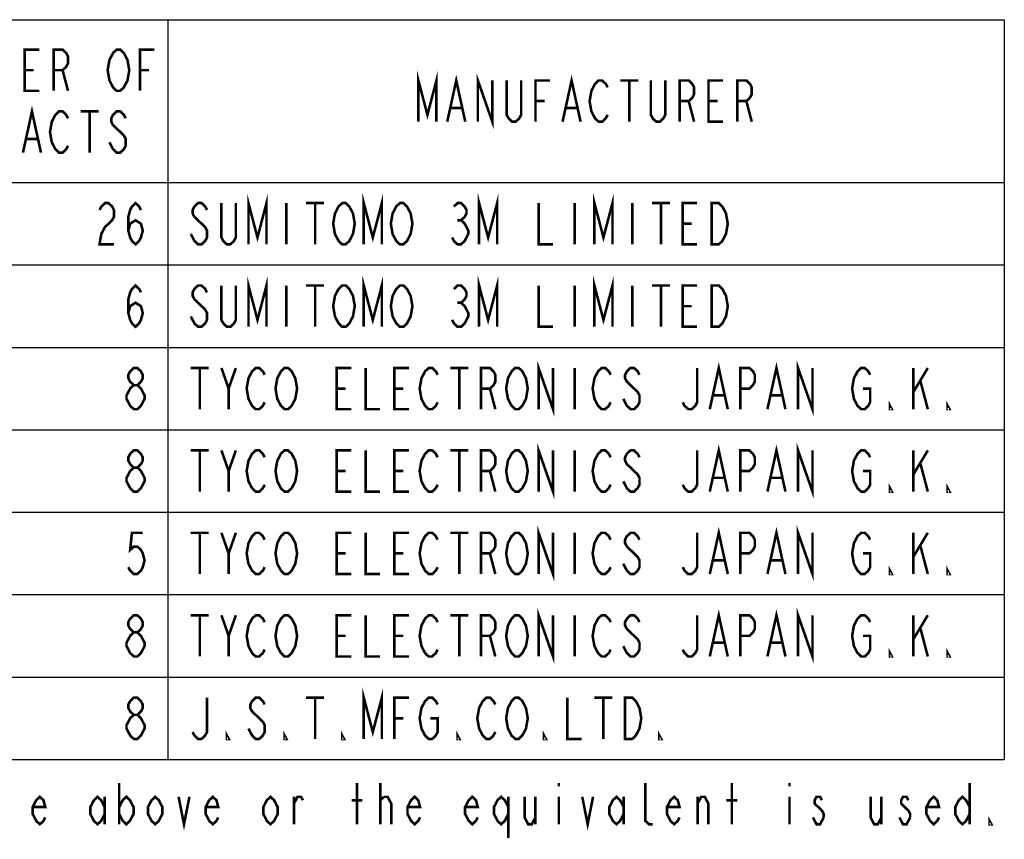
# Model space of a CAD drawing. Extents: x 60 to 814, y 62 to 560.
# Tile 3 of 21: x 378 to 531, y 75 to 202. Entities that reach past the tile are written whole.
import ezdxf

# ---------------------------------------------------------------- set-up
doc = ezdxf.new("R2010")
doc.units = 0
doc.header["$LTSCALE"] = 46.2
doc.layers.get('0').update_dxf_attribs({"linetype": 'CONTINUOUS'})
doc.layers.add('ALL_NOTE', color=7, linetype='CONTINUOUS')

msp = doc.modelspace()

# ---------------------------------------------------------------- linework, layer by layer
at = {"color": 2, "linetype": 'CONTINUOUS'}
for p, q in [((224.992, 201.793), (530.992, 201.793)), ((400.992, 201.793), (400.992, 86.913)), ((530.992, 201.793), (530.992, 86.913)), ((224.992, 176.513), (530.992, 176.513)), ((224.992, 163.713), (530.992, 163.713)), ((224.992, 150.913), (530.992, 150.913)), ((224.992, 138.113), (530.992, 138.113)), ((224.992, 125.313), (530.992, 125.313)), ((224.992, 112.513), (530.992, 112.513)), ((224.992, 99.713), (530.992, 99.713)), ((224.992, 86.913), (530.992, 86.913))]:
    msp.add_line(p, q, dxfattribs=at)
at = {"layer": 'ALL_NOTE', "color": 2, "linetype": 'CONTINUOUS', "const_width": 0.4}
for points in [[(381.024, 190.753), (378.784, 190.753), (378.784, 197.153), (381.024, 197.153)], [(383.264, 190.753), (383.264, 197.153), (384.664, 197.153), (385.224, 196.62), (385.504, 196.086), (385.504, 195.02), (385.224, 194.486), (384.664, 193.953), (383.264, 193.953)], [(394.464, 191.82), (394.184, 191.286), (393.624, 190.753), (393.064, 190.753), (392.504, 191.286), (392.224, 191.82), (391.944, 192.353), (391.664, 193.953), (391.944, 195.553), (392.224, 196.086), (392.504, 196.62), (393.064, 197.153), (393.624, 197.153), (394.184, 196.62), (394.464, 196.086), (394.744, 195.553), (395.024, 193.953), (394.744, 192.353), (394.464, 191.82)], [(396.704, 190.753), (396.704, 197.153), (398.944, 197.153)], [(378.784, 193.953), (380.184, 193.953)], [(384.664, 193.953), (385.504, 190.753)], [(396.704, 193.953), (398.104, 193.953)], [(439.952, 185.953), (439.952, 192.353), (441.352, 187.02), (442.752, 192.353), (442.752, 185.953)], [(444.432, 185.953), (445.832, 192.353), (447.232, 185.953)], [(449.192, 185.953), (449.192, 192.353), (451.432, 185.953), (451.432, 192.353)], [(462.352, 185.953), (463.752, 192.353), (465.152, 185.953)], [(455.912, 192.353), (455.912, 187.02), (455.632, 186.486), (455.072, 185.953), (454.512, 185.953), (453.952, 186.486), (453.672, 187.02), (453.672, 192.353)], [(458.152, 185.953), (458.152, 192.353), (460.392, 192.353)], [(469.352, 187.02), (469.072, 186.486), (468.512, 185.953), (467.952, 185.953), (467.392, 186.486), (467.112, 187.02), (466.832, 187.553), (466.552, 189.153), (466.832, 190.753), (467.112, 191.286), (467.392, 191.82), (467.952, 192.353), (468.512, 192.353), (469.072, 191.82), (469.352, 191.286)], [(471.312, 192.353), (474.112, 192.353)], [(472.712, 192.353), (472.712, 185.953)], [(478.312, 192.353), (478.312, 187.02), (478.032, 186.486), (477.472, 185.953), (476.912, 185.953), (476.352, 186.486), (476.072, 187.02), (476.072, 192.353)], [(480.552, 185.953), (480.552, 192.353), (481.952, 192.353), (482.512, 191.82), (482.792, 191.286), (482.792, 190.22), (482.512, 189.686), (481.952, 189.153), (480.552, 189.153)], [(487.272, 185.953), (485.032, 185.953), (485.032, 192.353), (487.272, 192.353)], [(489.512, 185.953), (489.512, 192.353), (490.912, 192.353), (491.472, 191.82), (491.752, 191.286), (491.752, 190.22), (491.472, 189.686), (490.912, 189.153), (489.512, 189.153)], [(378.504, 181.153), (379.904, 187.553), (381.304, 181.153)], [(444.992, 188.086), (446.672, 188.086)], [(458.152, 189.153), (459.552, 189.153)], [(462.912, 188.086), (464.592, 188.086)], [(481.952, 189.153), (482.792, 185.953)], [(485.032, 189.153), (486.432, 189.153)], [(490.912, 189.153), (491.752, 185.953)], [(385.504, 182.22), (385.224, 181.686), (384.664, 181.153), (384.104, 181.153), (383.544, 181.686), (383.264, 182.22), (382.984, 182.753), (382.704, 184.353), (382.984, 185.953), (383.264, 186.486), (383.544, 187.02), (384.104, 187.553), (384.664, 187.553), (385.224, 187.02), (385.504, 186.486)], [(387.464, 187.553), (390.264, 187.553)], [(388.864, 187.553), (388.864, 181.153)], [(394.464, 186.486), (394.184, 187.02), (393.624, 187.553), (393.064, 187.553), (392.504, 187.02), (392.224, 186.486), (392.224, 185.953), (392.504, 185.42), (393.064, 184.886), (393.624, 184.353), (394.184, 183.82), (394.464, 183.286), (394.464, 182.22), (394.184, 181.686), (393.624, 181.153), (393.064, 181.153), (392.504, 181.686), (392.224, 182.22), (391.944, 182.753)], [(379.064, 183.286), (380.744, 183.286)], [(413.544, 166.913), (413.544, 173.313), (414.944, 167.98), (416.344, 173.313), (416.344, 166.913)], [(431.464, 166.913), (431.464, 173.313), (432.864, 167.98), (434.264, 173.313), (434.264, 166.913)], [(449.384, 166.913), (449.384, 173.313), (450.784, 167.98), (452.184, 173.313), (452.184, 166.913)], [(467.304, 166.913), (467.304, 173.313), (468.704, 167.98), (470.104, 173.313), (470.104, 166.913)], [(390.4, 172.246), (390.68, 172.78), (391.24, 173.313), (391.8, 173.313), (392.36, 172.78), (392.64, 172.246), (392.64, 171.18), (392.36, 170.646), (391.8, 170.113), (391.24, 169.58), (390.68, 168.513), (390.4, 166.913), (392.64, 166.913)], [(394.88, 169.046), (395.16, 170.113), (396, 170.646), (396.84, 170.113), (397.12, 169.046), (396.84, 167.98), (396.56, 167.446), (396, 166.913), (395.44, 167.446), (395.16, 167.98), (394.88, 169.046), (394.88, 171.18), (395.16, 172.246), (395.44, 172.78), (396, 173.313), (396.56, 172.78), (396.84, 172.246)], [(407.104, 172.246), (406.824, 172.78), (406.264, 173.313), (405.704, 173.313), (405.144, 172.78), (404.864, 172.246), (404.864, 171.713), (405.144, 171.18), (405.704, 170.646), (406.264, 170.113), (406.824, 169.58), (407.104, 169.046), (407.104, 167.98), (406.824, 167.446), (406.264, 166.913), (405.704, 166.913), (405.144, 167.446), (404.864, 167.98), (404.584, 168.513)], [(411.584, 173.313), (411.584, 167.98), (411.304, 167.446), (410.744, 166.913), (410.184, 166.913), (409.624, 167.446), (409.344, 167.98), (409.344, 173.313)], [(419.424, 173.313), (419.424, 166.913)], [(422.504, 173.313), (425.304, 173.313)], [(423.904, 173.313), (423.904, 166.913)], [(429.504, 167.98), (429.224, 167.446), (428.664, 166.913), (428.104, 166.913), (427.544, 167.446), (427.264, 167.98), (426.984, 168.513), (426.704, 170.113), (426.984, 171.713), (427.264, 172.246), (427.544, 172.78), (428.104, 173.313), (428.664, 173.313), (429.224, 172.78), (429.504, 172.246), (429.784, 171.713), (430.064, 170.113), (429.784, 168.513), (429.504, 167.98)], [(438.464, 167.98), (438.184, 167.446), (437.624, 166.913), (437.064, 166.913), (436.504, 167.446), (436.224, 167.98), (435.944, 168.513), (435.664, 170.113), (435.944, 171.713), (436.224, 172.246), (436.504, 172.78), (437.064, 173.313), (437.624, 173.313), (438.184, 172.78), (438.464, 172.246), (438.744, 171.713), (439.024, 170.113), (438.744, 168.513), (438.464, 167.98)], [(445.464, 172.78), (446.024, 173.313), (446.584, 173.313), (447.144, 172.78), (447.424, 172.246), (447.424, 171.713), (447.144, 171.18), (446.584, 170.646), (447.144, 170.113), (447.424, 169.58), (447.704, 169.046), (447.704, 168.513), (447.424, 167.98), (447.144, 167.446), (446.584, 166.913), (446.024, 166.913), (445.464, 167.446), (445.184, 167.98)], [(458.624, 173.313), (458.624, 166.913), (460.864, 166.913)], [(464.224, 173.313), (464.224, 166.913)], [(473.184, 173.313), (473.184, 166.913)], [(476.264, 173.313), (479.064, 173.313)], [(477.664, 173.313), (477.664, 166.913)], [(483.264, 166.913), (481.024, 166.913), (481.024, 173.313), (483.264, 173.313)], [(485.504, 173.313), (486.624, 173.313), (487.184, 172.78), (487.464, 172.246), (487.744, 171.713), (488.024, 170.113), (487.744, 168.513), (487.464, 167.98), (487.184, 167.446), (486.624, 166.913), (485.504, 166.913), (485.504, 173.313)], [(446.024, 170.646), (446.584, 170.646)], [(481.024, 170.113), (482.424, 170.113)], [(394.88, 156.246), (395.16, 157.313), (396, 157.846), (396.84, 157.313), (397.12, 156.246), (396.84, 155.18), (396.56, 154.646), (396, 154.113), (395.44, 154.646), (395.16, 155.18), (394.88, 156.246), (394.88, 158.38), (395.16, 159.446), (395.44, 159.98), (396, 160.513), (396.56, 159.98), (396.84, 159.446)], [(407.104, 159.446), (406.824, 159.98), (406.264, 160.513), (405.704, 160.513), (405.144, 159.98), (404.864, 159.446), (404.864, 158.913), (405.144, 158.38), (405.704, 157.846), (406.264, 157.313), (406.824, 156.78), (407.104, 156.246), (407.104, 155.18), (406.824, 154.646), (406.264, 154.113), (405.704, 154.113), (405.144, 154.646), (404.864, 155.18), (404.584, 155.713)], [(411.584, 160.513), (411.584, 155.18), (411.304, 154.646), (410.744, 154.113), (410.184, 154.113), (409.624, 154.646), (409.344, 155.18), (409.344, 160.513)], [(413.544, 154.113), (413.544, 160.513), (414.944, 155.18), (416.344, 160.513), (416.344, 154.113)], [(419.424, 160.513), (419.424, 154.113)], [(422.504, 160.513), (425.304, 160.513)], [(423.904, 160.513), (423.904, 154.113)], [(429.504, 155.18), (429.224, 154.646), (428.664, 154.113), (428.104, 154.113), (427.544, 154.646), (427.264, 155.18), (426.984, 155.713), (426.704, 157.313), (426.984, 158.913), (427.264, 159.446), (427.544, 159.98), (428.104, 160.513), (428.664, 160.513), (429.224, 159.98), (429.504, 159.446), (429.784, 158.913), (430.064, 157.313), (429.784, 155.713), (429.504, 155.18)], [(431.464, 154.113), (431.464, 160.513), (432.864, 155.18), (434.264, 160.513), (434.264, 154.113)], [(438.464, 155.18), (438.184, 154.646), (437.624, 154.113), (437.064, 154.113), (436.504, 154.646), (436.224, 155.18), (435.944, 155.713), (435.664, 157.313), (435.944, 158.913), (436.224, 159.446), (436.504, 159.98), (437.064, 160.513), (437.624, 160.513), (438.184, 159.98), (438.464, 159.446), (438.744, 158.913), (439.024, 157.313), (438.744, 155.713), (438.464, 155.18)], [(445.464, 159.98), (446.024, 160.513), (446.584, 160.513), (447.144, 159.98), (447.424, 159.446), (447.424, 158.913), (447.144, 158.38), (446.584, 157.846), (447.144, 157.313), (447.424, 156.78), (447.704, 156.246), (447.704, 155.713), (447.424, 155.18), (447.144, 154.646), (446.584, 154.113), (446.024, 154.113), (445.464, 154.646), (445.184, 155.18)], [(449.384, 154.113), (449.384, 160.513), (450.784, 155.18), (452.184, 160.513), (452.184, 154.113)], [(458.624, 160.513), (458.624, 154.113), (460.864, 154.113)], [(464.224, 160.513), (464.224, 154.113)], [(467.304, 154.113), (467.304, 160.513), (468.704, 155.18), (470.104, 160.513), (470.104, 154.113)], [(473.184, 160.513), (473.184, 154.113)], [(476.264, 160.513), (479.064, 160.513)], [(477.664, 160.513), (477.664, 154.113)], [(483.264, 154.113), (481.024, 154.113), (481.024, 160.513), (483.264, 160.513)], [(485.504, 160.513), (486.624, 160.513), (487.184, 159.98), (487.464, 159.446), (487.744, 158.913), (488.024, 157.313), (487.744, 155.713), (487.464, 155.18), (487.184, 154.646), (486.624, 154.113), (485.504, 154.113), (485.504, 160.513)], [(446.024, 157.846), (446.584, 157.846)], [(481.024, 157.313), (482.424, 157.313)], [(458.624, 141.313), (458.624, 147.713), (460.864, 141.313), (460.864, 147.713)], [(485.224, 141.313), (486.624, 147.713), (488.024, 141.313)], [(494.184, 141.313), (495.584, 147.713), (496.984, 141.313)], [(498.944, 141.313), (498.944, 147.713), (501.184, 141.313), (501.184, 147.713)], [(395.72, 145.046), (395.16, 145.58), (394.88, 146.113), (394.88, 146.646), (395.16, 147.18), (395.72, 147.713), (396.28, 147.713), (396.84, 147.18), (397.12, 146.646), (397.12, 146.113), (396.84, 145.58), (396.28, 145.046)], [(404.584, 147.713), (407.384, 147.713)], [(405.984, 147.713), (405.984, 141.313)], [(409.344, 147.713), (410.464, 144.513), (410.464, 141.313)], [(410.464, 144.513), (411.584, 147.713)], [(416.064, 142.38), (415.784, 141.846), (415.224, 141.313), (414.664, 141.313), (414.104, 141.846), (413.824, 142.38), (413.544, 142.913), (413.264, 144.513), (413.544, 146.113), (413.824, 146.646), (414.104, 147.18), (414.664, 147.713), (415.224, 147.713), (415.784, 147.18), (416.064, 146.646)], [(420.544, 142.38), (420.264, 141.846), (419.704, 141.313), (419.144, 141.313), (418.584, 141.846), (418.304, 142.38), (418.024, 142.913), (417.744, 144.513), (418.024, 146.113), (418.304, 146.646), (418.584, 147.18), (419.144, 147.713), (419.704, 147.713), (420.264, 147.18), (420.544, 146.646), (420.824, 146.113), (421.104, 144.513), (420.824, 142.913), (420.544, 142.38)], [(429.504, 141.313), (427.264, 141.313), (427.264, 147.713), (429.504, 147.713)], [(431.744, 147.713), (431.744, 141.313), (433.984, 141.313)], [(438.464, 141.313), (436.224, 141.313), (436.224, 147.713), (438.464, 147.713)], [(442.944, 142.38), (442.664, 141.846), (442.104, 141.313), (441.544, 141.313), (440.984, 141.846), (440.704, 142.38), (440.424, 142.913), (440.144, 144.513), (440.424, 146.113), (440.704, 146.646), (440.984, 147.18), (441.544, 147.713), (442.104, 147.713), (442.664, 147.18), (442.944, 146.646)], [(444.904, 147.713), (447.704, 147.713)], [(446.304, 147.713), (446.304, 141.313)], [(449.664, 141.313), (449.664, 147.713), (451.064, 147.713), (451.624, 147.18), (451.904, 146.646), (451.904, 145.58), (451.624, 145.046), (451.064, 144.513), (449.664, 144.513)], [(456.384, 142.38), (456.104, 141.846), (455.544, 141.313), (454.984, 141.313), (454.424, 141.846), (454.144, 142.38), (453.864, 142.913), (453.584, 144.513), (453.864, 146.113), (454.144, 146.646), (454.424, 147.18), (454.984, 147.713), (455.544, 147.713), (456.104, 147.18), (456.384, 146.646), (456.664, 146.113), (456.944, 144.513), (456.664, 142.913), (456.384, 142.38)], [(464.224, 147.713), (464.224, 141.313)], [(469.824, 142.38), (469.544, 141.846), (468.984, 141.313), (468.424, 141.313), (467.864, 141.846), (467.584, 142.38), (467.304, 142.913), (467.024, 144.513), (467.304, 146.113), (467.584, 146.646), (467.864, 147.18), (468.424, 147.713), (468.984, 147.713), (469.544, 147.18), (469.824, 146.646)], [(474.304, 146.646), (474.024, 147.18), (473.464, 147.713), (472.904, 147.713), (472.344, 147.18), (472.064, 146.646), (472.064, 146.113), (472.344, 145.58), (472.904, 145.046), (473.464, 144.513), (474.024, 143.98), (474.304, 143.446), (474.304, 142.38), (474.024, 141.846), (473.464, 141.313), (472.904, 141.313), (472.344, 141.846), (472.064, 142.38), (471.784, 142.913)], [(483.264, 147.713), (483.264, 142.38), (482.984, 141.846), (482.424, 141.313), (481.864, 141.313), (481.304, 141.846), (481.024, 142.38)], [(489.984, 141.313), (489.984, 147.713), (491.384, 147.713), (491.944, 147.18), (492.224, 146.646), (492.224, 145.58), (491.944, 145.046), (491.384, 144.513), (489.984, 144.513)], [(509.024, 144.513), (510.144, 144.513), (510.144, 142.38), (509.864, 141.846), (509.304, 141.313), (508.744, 141.313), (508.184, 141.846), (507.904, 142.38), (507.624, 142.913), (507.344, 144.513), (507.624, 146.113), (507.904, 146.646), (508.184, 147.18), (508.744, 147.713), (509.304, 147.713), (509.864, 147.18), (510.144, 146.646)], [(516.864, 147.713), (516.864, 141.313)], [(516.864, 143.98), (519.104, 147.713)], [(517.984, 145.58), (519.104, 141.313)], [(395.72, 141.313), (395.16, 141.846), (394.88, 142.38), (394.6, 142.913), (394.6, 143.446), (394.88, 143.98), (395.16, 144.513), (395.72, 145.046), (396.28, 145.046), (396.84, 144.513), (397.12, 143.98), (397.4, 143.446), (397.4, 142.913), (397.12, 142.38), (396.84, 141.846), (396.28, 141.313), (395.72, 141.313)], [(427.264, 144.513), (428.664, 144.513)], [(436.224, 144.513), (437.624, 144.513)], [(451.064, 144.513), (451.904, 141.313)], [(485.784, 143.446), (487.464, 143.446)], [(494.744, 143.446), (496.424, 143.446)], [(513.504, 141.313), (513.224, 141.313), (513.224, 141.846), (513.504, 141.313)], [(522.464, 141.313), (522.184, 141.313), (522.184, 141.846), (522.464, 141.313)], [(395.72, 132.246), (395.16, 132.78), (394.88, 133.313), (394.88, 133.846), (395.16, 134.38), (395.72, 134.913), (396.28, 134.913), (396.84, 134.38), (397.12, 133.846), (397.12, 133.313), (396.84, 132.78), (396.28, 132.246)], [(404.584, 134.913), (407.384, 134.913)], [(405.984, 134.913), (405.984, 128.513)], [(409.344, 134.913), (410.464, 131.713), (410.464, 128.513)], [(410.464, 131.713), (411.584, 134.913)], [(416.064, 129.58), (415.784, 129.046), (415.224, 128.513), (414.664, 128.513), (414.104, 129.046), (413.824, 129.58), (413.544, 130.113), (413.264, 131.713), (413.544, 133.313), (413.824, 133.846), (414.104, 134.38), (414.664, 134.913), (415.224, 134.913), (415.784, 134.38), (416.064, 133.846)], [(420.544, 129.58), (420.264, 129.046), (419.704, 128.513), (419.144, 128.513), (418.584, 129.046), (418.304, 129.58), (418.024, 130.113), (417.744, 131.713), (418.024, 133.313), (418.304, 133.846), (418.584, 134.38), (419.144, 134.913), (419.704, 134.913), (420.264, 134.38), (420.544, 133.846), (420.824, 133.313), (421.104, 131.713), (420.824, 130.113), (420.544, 129.58)], [(429.504, 128.513), (427.264, 128.513), (427.264, 134.913), (429.504, 134.913)], [(431.744, 134.913), (431.744, 128.513), (433.984, 128.513)], [(438.464, 128.513), (436.224, 128.513), (436.224, 134.913), (438.464, 134.913)], [(442.944, 129.58), (442.664, 129.046), (442.104, 128.513), (441.544, 128.513), (440.984, 129.046), (440.704, 129.58), (440.424, 130.113), (440.144, 131.713), (440.424, 133.313), (440.704, 133.846), (440.984, 134.38), (441.544, 134.913), (442.104, 134.913), (442.664, 134.38), (442.944, 133.846)], [(444.904, 134.913), (447.704, 134.913)], [(446.304, 134.913), (446.304, 128.513)], [(449.664, 128.513), (449.664, 134.913), (451.064, 134.913), (451.624, 134.38), (451.904, 133.846), (451.904, 132.78), (451.624, 132.246), (451.064, 131.713), (449.664, 131.713)], [(456.384, 129.58), (456.104, 129.046), (455.544, 128.513), (454.984, 128.513), (454.424, 129.046), (454.144, 129.58), (453.864, 130.113), (453.584, 131.713), (453.864, 133.313), (454.144, 133.846), (454.424, 134.38), (454.984, 134.913), (455.544, 134.913), (456.104, 134.38), (456.384, 133.846), (456.664, 133.313), (456.944, 131.713), (456.664, 130.113), (456.384, 129.58)], [(458.624, 128.513), (458.624, 134.913), (460.864, 128.513), (460.864, 134.913)], [(464.224, 134.913), (464.224, 128.513)], [(469.824, 129.58), (469.544, 129.046), (468.984, 128.513), (468.424, 128.513), (467.864, 129.046), (467.584, 129.58), (467.304, 130.113), (467.024, 131.713), (467.304, 133.313), (467.584, 133.846), (467.864, 134.38), (468.424, 134.913), (468.984, 134.913), (469.544, 134.38), (469.824, 133.846)], [(474.304, 133.846), (474.024, 134.38), (473.464, 134.913), (472.904, 134.913), (472.344, 134.38), (472.064, 133.846), (472.064, 133.313), (472.344, 132.78), (472.904, 132.246), (473.464, 131.713), (474.024, 131.18), (474.304, 130.646), (474.304, 129.58), (474.024, 129.046), (473.464, 128.513), (472.904, 128.513), (472.344, 129.046), (472.064, 129.58), (471.784, 130.113)], [(483.264, 134.913), (483.264, 129.58), (482.984, 129.046), (482.424, 128.513), (481.864, 128.513), (481.304, 129.046), (481.024, 129.58)], [(485.224, 128.513), (486.624, 134.913), (488.024, 128.513)], [(489.984, 128.513), (489.984, 134.913), (491.384, 134.913), (491.944, 134.38), (492.224, 133.846), (492.224, 132.78), (491.944, 132.246), (491.384, 131.713), (489.984, 131.713)], [(494.184, 128.513), (495.584, 134.913), (496.984, 128.513)], [(498.944, 128.513), (498.944, 134.913), (501.184, 128.513), (501.184, 134.913)], [(509.024, 131.713), (510.144, 131.713), (510.144, 129.58), (509.864, 129.046), (509.304, 128.513), (508.744, 128.513), (508.184, 129.046), (507.904, 129.58), (507.624, 130.113), (507.344, 131.713), (507.624, 133.313), (507.904, 133.846), (508.184, 134.38), (508.744, 134.913), (509.304, 134.913), (509.864, 134.38), (510.144, 133.846)], [(516.864, 134.913), (516.864, 128.513)], [(516.864, 131.18), (519.104, 134.913)], [(395.72, 128.513), (395.16, 129.046), (394.88, 129.58), (394.6, 130.113), (394.6, 130.646), (394.88, 131.18), (395.16, 131.713), (395.72, 132.246), (396.28, 132.246), (396.84, 131.713), (397.12, 131.18), (397.4, 130.646), (397.4, 130.113), (397.12, 129.58), (396.84, 129.046), (396.28, 128.513), (395.72, 128.513)], [(427.264, 131.713), (428.664, 131.713)], [(436.224, 131.713), (437.624, 131.713)], [(451.064, 131.713), (451.904, 128.513)], [(517.984, 132.78), (519.104, 128.513)], [(485.784, 130.646), (487.464, 130.646)], [(494.744, 130.646), (496.424, 130.646)], [(513.504, 128.513), (513.224, 128.513), (513.224, 129.046), (513.504, 128.513)], [(522.464, 128.513), (522.184, 128.513), (522.184, 129.046), (522.464, 128.513)], [(458.624, 115.713), (458.624, 122.113), (460.864, 115.713), (460.864, 122.113)], [(485.224, 115.713), (486.624, 122.113), (488.024, 115.713)], [(494.184, 115.713), (495.584, 122.113), (496.984, 115.713)], [(498.944, 115.713), (498.944, 122.113), (501.184, 115.713), (501.184, 122.113)], [(397.12, 122.113), (395.44, 122.113), (395.16, 119.446), (395.72, 119.98), (396.28, 119.98), (396.84, 119.446), (397.12, 118.913), (397.4, 117.846), (397.12, 116.78), (396.84, 116.246), (396.28, 115.713), (395.72, 115.713), (395.16, 116.246), (394.88, 116.78)], [(404.584, 122.113), (407.384, 122.113)], [(405.984, 122.113), (405.984, 115.713)], [(409.344, 122.113), (410.464, 118.913), (410.464, 115.713)], [(410.464, 118.913), (411.584, 122.113)], [(416.064, 116.78), (415.784, 116.246), (415.224, 115.713), (414.664, 115.713), (414.104, 116.246), (413.824, 116.78), (413.544, 117.313), (413.264, 118.913), (413.544, 120.513), (413.824, 121.046), (414.104, 121.58), (414.664, 122.113), (415.224, 122.113), (415.784, 121.58), (416.064, 121.046)], [(420.544, 116.78), (420.264, 116.246), (419.704, 115.713), (419.144, 115.713), (418.584, 116.246), (418.304, 116.78), (418.024, 117.313), (417.744, 118.913), (418.024, 120.513), (418.304, 121.046), (418.584, 121.58), (419.144, 122.113), (419.704, 122.113), (420.264, 121.58), (420.544, 121.046), (420.824, 120.513), (421.104, 118.913), (420.824, 117.313), (420.544, 116.78)], [(429.504, 115.713), (427.264, 115.713), (427.264, 122.113), (429.504, 122.113)], [(431.744, 122.113), (431.744, 115.713), (433.984, 115.713)], [(438.464, 115.713), (436.224, 115.713), (436.224, 122.113), (438.464, 122.113)], [(442.944, 116.78), (442.664, 116.246), (442.104, 115.713), (441.544, 115.713), (440.984, 116.246), (440.704, 116.78), (440.424, 117.313), (440.144, 118.913), (440.424, 120.513), (440.704, 121.046), (440.984, 121.58), (441.544, 122.113), (442.104, 122.113), (442.664, 121.58), (442.944, 121.046)], [(444.904, 122.113), (447.704, 122.113)], [(446.304, 122.113), (446.304, 115.713)], [(449.664, 115.713), (449.664, 122.113), (451.064, 122.113), (451.624, 121.58), (451.904, 121.046), (451.904, 119.98), (451.624, 119.446), (451.064, 118.913), (449.664, 118.913)], [(456.384, 116.78), (456.104, 116.246), (455.544, 115.713), (454.984, 115.713), (454.424, 116.246), (454.144, 116.78), (453.864, 117.313), (453.584, 118.913), (453.864, 120.513), (454.144, 121.046), (454.424, 121.58), (454.984, 122.113), (455.544, 122.113), (456.104, 121.58), (456.384, 121.046), (456.664, 120.513), (456.944, 118.913), (456.664, 117.313), (456.384, 116.78)], [(464.224, 122.113), (464.224, 115.713)], [(469.824, 116.78), (469.544, 116.246), (468.984, 115.713), (468.424, 115.713), (467.864, 116.246), (467.584, 116.78), (467.304, 117.313), (467.024, 118.913), (467.304, 120.513), (467.584, 121.046), (467.864, 121.58), (468.424, 122.113), (468.984, 122.113), (469.544, 121.58), (469.824, 121.046)], [(474.304, 121.046), (474.024, 121.58), (473.464, 122.113), (472.904, 122.113), (472.344, 121.58), (472.064, 121.046), (472.064, 120.513), (472.344, 119.98), (472.904, 119.446), (473.464, 118.913), (474.024, 118.38), (474.304, 117.846), (474.304, 116.78), (474.024, 116.246), (473.464, 115.713), (472.904, 115.713), (472.344, 116.246), (472.064, 116.78), (471.784, 117.313)], [(483.264, 122.113), (483.264, 116.78), (482.984, 116.246), (482.424, 115.713), (481.864, 115.713), (481.304, 116.246), (481.024, 116.78)], [(489.984, 115.713), (489.984, 122.113), (491.384, 122.113), (491.944, 121.58), (492.224, 121.046), (492.224, 119.98), (491.944, 119.446), (491.384, 118.913), (489.984, 118.913)], [(509.024, 118.913), (510.144, 118.913), (510.144, 116.78), (509.864, 116.246), (509.304, 115.713), (508.744, 115.713), (508.184, 116.246), (507.904, 116.78), (507.624, 117.313), (507.344, 118.913), (507.624, 120.513), (507.904, 121.046), (508.184, 121.58), (508.744, 122.113), (509.304, 122.113), (509.864, 121.58), (510.144, 121.046)], [(516.864, 122.113), (516.864, 115.713)], [(516.864, 118.38), (519.104, 122.113)], [(517.984, 119.98), (519.104, 115.713)], [(427.264, 118.913), (428.664, 118.913)], [(436.224, 118.913), (437.624, 118.913)], [(451.064, 118.913), (451.904, 115.713)], [(485.784, 117.846), (487.464, 117.846)], [(494.744, 117.846), (496.424, 117.846)], [(513.504, 115.713), (513.224, 115.713), (513.224, 116.246), (513.504, 115.713)], [(522.464, 115.713), (522.184, 115.713), (522.184, 116.246), (522.464, 115.713)], [(458.624, 102.913), (458.624, 109.313), (460.864, 102.913), (460.864, 109.313)], [(485.224, 102.913), (486.624, 109.313), (488.024, 102.913)], [(494.184, 102.913), (495.584, 109.313), (496.984, 102.913)], [(498.944, 102.913), (498.944, 109.313), (501.184, 102.913), (501.184, 109.313)], [(395.72, 106.646), (395.16, 107.18), (394.88, 107.713), (394.88, 108.246), (395.16, 108.78), (395.72, 109.313), (396.28, 109.313), (396.84, 108.78), (397.12, 108.246), (397.12, 107.713), (396.84, 107.18), (396.28, 106.646)], [(404.584, 109.313), (407.384, 109.313)], [(405.984, 109.313), (405.984, 102.913)], [(409.344, 109.313), (410.464, 106.113), (410.464, 102.913)], [(410.464, 106.113), (411.584, 109.313)], [(416.064, 103.98), (415.784, 103.446), (415.224, 102.913), (414.664, 102.913), (414.104, 103.446), (413.824, 103.98), (413.544, 104.513), (413.264, 106.113), (413.544, 107.713), (413.824, 108.246), (414.104, 108.78), (414.664, 109.313), (415.224, 109.313), (415.784, 108.78), (416.064, 108.246)], [(420.544, 103.98), (420.264, 103.446), (419.704, 102.913), (419.144, 102.913), (418.584, 103.446), (418.304, 103.98), (418.024, 104.513), (417.744, 106.113), (418.024, 107.713), (418.304, 108.246), (418.584, 108.78), (419.144, 109.313), (419.704, 109.313), (420.264, 108.78), (420.544, 108.246), (420.824, 107.713), (421.104, 106.113), (420.824, 104.513), (420.544, 103.98)], [(429.504, 102.913), (427.264, 102.913), (427.264, 109.313), (429.504, 109.313)], [(431.744, 109.313), (431.744, 102.913), (433.984, 102.913)], [(438.464, 102.913), (436.224, 102.913), (436.224, 109.313), (438.464, 109.313)], [(442.944, 103.98), (442.664, 103.446), (442.104, 102.913), (441.544, 102.913), (440.984, 103.446), (440.704, 103.98), (440.424, 104.513), (440.144, 106.113), (440.424, 107.713), (440.704, 108.246), (440.984, 108.78), (441.544, 109.313), (442.104, 109.313), (442.664, 108.78), (442.944, 108.246)], [(444.904, 109.313), (447.704, 109.313)], [(446.304, 109.313), (446.304, 102.913)], [(449.664, 102.913), (449.664, 109.313), (451.064, 109.313), (451.624, 108.78), (451.904, 108.246), (451.904, 107.18), (451.624, 106.646), (451.064, 106.113), (449.664, 106.113)], [(456.384, 103.98), (456.104, 103.446), (455.544, 102.913), (454.984, 102.913), (454.424, 103.446), (454.144, 103.98), (453.864, 104.513), (453.584, 106.113), (453.864, 107.713), (454.144, 108.246), (454.424, 108.78), (454.984, 109.313), (455.544, 109.313), (456.104, 108.78), (456.384, 108.246), (456.664, 107.713), (456.944, 106.113), (456.664, 104.513), (456.384, 103.98)], [(464.224, 109.313), (464.224, 102.913)], [(469.824, 103.98), (469.544, 103.446), (468.984, 102.913), (468.424, 102.913), (467.864, 103.446), (467.584, 103.98), (467.304, 104.513), (467.024, 106.113), (467.304, 107.713), (467.584, 108.246), (467.864, 108.78), (468.424, 109.313), (468.984, 109.313), (469.544, 108.78), (469.824, 108.246)], [(474.304, 108.246), (474.024, 108.78), (473.464, 109.313), (472.904, 109.313), (472.344, 108.78), (472.064, 108.246), (472.064, 107.713), (472.344, 107.18), (472.904, 106.646), (473.464, 106.113), (474.024, 105.58), (474.304, 105.046), (474.304, 103.98), (474.024, 103.446), (473.464, 102.913), (472.904, 102.913), (472.344, 103.446), (472.064, 103.98), (471.784, 104.513)], [(483.264, 109.313), (483.264, 103.98), (482.984, 103.446), (482.424, 102.913), (481.864, 102.913), (481.304, 103.446), (481.024, 103.98)], [(489.984, 102.913), (489.984, 109.313), (491.384, 109.313), (491.944, 108.78), (492.224, 108.246), (492.224, 107.18), (491.944, 106.646), (491.384, 106.113), (489.984, 106.113)], [(509.024, 106.113), (510.144, 106.113), (510.144, 103.98), (509.864, 103.446), (509.304, 102.913), (508.744, 102.913), (508.184, 103.446), (507.904, 103.98), (507.624, 104.513), (507.344, 106.113), (507.624, 107.713), (507.904, 108.246), (508.184, 108.78), (508.744, 109.313), (509.304, 109.313), (509.864, 108.78), (510.144, 108.246)], [(516.864, 109.313), (516.864, 102.913)], [(516.864, 105.58), (519.104, 109.313)], [(517.984, 107.18), (519.104, 102.913)], [(395.72, 102.913), (395.16, 103.446), (394.88, 103.98), (394.6, 104.513), (394.6, 105.046), (394.88, 105.58), (395.16, 106.113), (395.72, 106.646), (396.28, 106.646), (396.84, 106.113), (397.12, 105.58), (397.4, 105.046), (397.4, 104.513), (397.12, 103.98), (396.84, 103.446), (396.28, 102.913), (395.72, 102.913)], [(427.264, 106.113), (428.664, 106.113)], [(436.224, 106.113), (437.624, 106.113)], [(451.064, 106.113), (451.904, 102.913)], [(485.784, 105.046), (487.464, 105.046)], [(494.744, 105.046), (496.424, 105.046)], [(513.504, 102.913), (513.224, 102.913), (513.224, 103.446), (513.504, 102.913)], [(522.464, 102.913), (522.184, 102.913), (522.184, 103.446), (522.464, 102.913)], [(431.464, 90.113), (431.464, 96.513), (432.864, 91.18), (434.264, 96.513), (434.264, 90.113)], [(395.72, 93.846), (395.16, 94.38), (394.88, 94.913), (394.88, 95.446), (395.16, 95.98), (395.72, 96.513), (396.28, 96.513), (396.84, 95.98), (397.12, 95.446), (397.12, 94.913), (396.84, 94.38), (396.28, 93.846)], [(407.104, 96.513), (407.104, 91.18), (406.824, 90.646), (406.264, 90.113), (405.704, 90.113), (405.144, 90.646), (404.864, 91.18)], [(416.064, 95.446), (415.784, 95.98), (415.224, 96.513), (414.664, 96.513), (414.104, 95.98), (413.824, 95.446), (413.824, 94.913), (414.104, 94.38), (414.664, 93.846), (415.224, 93.313), (415.784, 92.78), (416.064, 92.246), (416.064, 91.18), (415.784, 90.646), (415.224, 90.113), (414.664, 90.113), (414.104, 90.646), (413.824, 91.18), (413.544, 91.713)], [(422.504, 96.513), (425.304, 96.513)], [(423.904, 96.513), (423.904, 90.113)], [(436.224, 90.113), (436.224, 96.513), (438.464, 96.513)], [(441.824, 93.313), (442.944, 93.313), (442.944, 91.18), (442.664, 90.646), (442.104, 90.113), (441.544, 90.113), (440.984, 90.646), (440.704, 91.18), (440.424, 91.713), (440.144, 93.313), (440.424, 94.913), (440.704, 95.446), (440.984, 95.98), (441.544, 96.513), (442.104, 96.513), (442.664, 95.98), (442.944, 95.446)], [(451.904, 91.18), (451.624, 90.646), (451.064, 90.113), (450.504, 90.113), (449.944, 90.646), (449.664, 91.18), (449.384, 91.713), (449.104, 93.313), (449.384, 94.913), (449.664, 95.446), (449.944, 95.98), (450.504, 96.513), (451.064, 96.513), (451.624, 95.98), (451.904, 95.446)], [(456.384, 91.18), (456.104, 90.646), (455.544, 90.113), (454.984, 90.113), (454.424, 90.646), (454.144, 91.18), (453.864, 91.713), (453.584, 93.313), (453.864, 94.913), (454.144, 95.446), (454.424, 95.98), (454.984, 96.513), (455.544, 96.513), (456.104, 95.98), (456.384, 95.446), (456.664, 94.913), (456.944, 93.313), (456.664, 91.713), (456.384, 91.18)], [(463.104, 96.513), (463.104, 90.113), (465.344, 90.113)], [(467.304, 96.513), (470.104, 96.513)], [(468.704, 96.513), (468.704, 90.113)], [(472.064, 96.513), (473.184, 96.513), (473.744, 95.98), (474.024, 95.446), (474.304, 94.913), (474.584, 93.313), (474.304, 91.713), (474.024, 91.18), (473.744, 90.646), (473.184, 90.113), (472.064, 90.113), (472.064, 96.513)], [(395.72, 90.113), (395.16, 90.646), (394.88, 91.18), (394.6, 91.713), (394.6, 92.246), (394.88, 92.78), (395.16, 93.313), (395.72, 93.846), (396.28, 93.846), (396.84, 93.313), (397.12, 92.78), (397.4, 92.246), (397.4, 91.713), (397.12, 91.18), (396.84, 90.646), (396.28, 90.113), (395.72, 90.113)], [(436.224, 93.313), (437.624, 93.313)], [(410.464, 90.113), (410.184, 90.113), (410.184, 90.646), (410.464, 90.113)], [(419.424, 90.113), (419.144, 90.113), (419.144, 90.646), (419.424, 90.113)], [(428.384, 90.113), (428.104, 90.113), (428.104, 90.646), (428.384, 90.113)], [(446.304, 90.113), (446.024, 90.113), (446.024, 90.646), (446.304, 90.113)], [(459.744, 90.113), (459.464, 90.113), (459.464, 90.646), (459.744, 90.113)], [(477.664, 90.113), (477.384, 90.113), (477.384, 90.646), (477.664, 90.113)], [(393.45, 83.254), (393.45, 76.854)], [(430.41, 76.854), (430.41, 83.254)], [(434.05, 76.854), (434.05, 83.254)], [(461.77, 83.254), (461.77, 82.721)], [(476.33, 76.854), (475.77, 76.854), (475.21, 77.388), (475.21, 83.254)], [(488.65, 76.854), (488.65, 83.254)], [(497.61, 83.254), (497.61, 82.721)], [(525.61, 83.254), (525.61, 76.854)], [(381.97, 77.921), (381.69, 77.388), (381.13, 76.854), (380.57, 77.388), (380.01, 78.454), (380.01, 79.521), (380.57, 80.588), (381.13, 81.121), (381.69, 80.588), (381.97, 79.521), (380.01, 79.521)], [(391.21, 78.454), (390.65, 77.388), (390.09, 76.854), (389.53, 77.388), (388.97, 78.454), (388.97, 79.521), (389.53, 80.588), (390.09, 81.121), (390.65, 80.588), (391.21, 79.521)], [(391.21, 81.121), (391.21, 76.854)], [(393.45, 79.521), (394.01, 80.588), (394.57, 81.121), (395.13, 80.588), (395.69, 79.521), (395.69, 78.454), (395.13, 77.388), (394.57, 76.854), (394.01, 77.388), (393.45, 78.454)], [(400.17, 78.454), (399.61, 77.388), (399.05, 76.854), (398.49, 77.388), (397.93, 78.454), (397.93, 79.521), (398.49, 80.588), (399.05, 81.121), (399.61, 80.588), (400.17, 79.521), (400.17, 78.454)], [(402.69, 81.121), (403.53, 76.854), (404.37, 81.121)], [(408.85, 77.921), (408.57, 77.388), (408.01, 76.854), (407.45, 77.388), (406.89, 78.454), (406.89, 79.521), (407.45, 80.588), (408.01, 81.121), (408.57, 80.588), (408.85, 79.521), (406.89, 79.521)], [(418.09, 78.454), (417.53, 77.388), (416.97, 76.854), (416.41, 77.388), (415.85, 78.454), (415.85, 79.521), (416.41, 80.588), (416.97, 81.121), (417.53, 80.588), (418.09, 79.521), (418.09, 78.454)], [(420.61, 76.854), (420.61, 81.121)], [(420.61, 80.054), (421.17, 81.121), (421.73, 81.121), (422.01, 80.588)], [(434.05, 80.588), (434.61, 81.121)], [(434.61, 81.121), (435.17, 81.121), (435.73, 80.054), (435.73, 76.854)], [(440.21, 77.921), (439.93, 77.388), (439.37, 76.854), (438.81, 77.388), (438.25, 78.454), (438.25, 79.521), (438.81, 80.588), (439.37, 81.121), (439.93, 80.588), (440.21, 79.521), (438.25, 79.521)], [(449.17, 77.921), (448.89, 77.388), (448.33, 76.854), (447.77, 77.388), (447.21, 78.454), (447.21, 79.521), (447.77, 80.588), (448.33, 81.121), (448.89, 80.588), (449.17, 79.521), (447.21, 79.521)], [(453.93, 78.454), (453.37, 77.388), (452.81, 76.854), (452.25, 77.388), (451.69, 78.454), (451.69, 79.521), (452.25, 80.588), (452.81, 81.121), (453.37, 80.588), (453.93, 79.521)], [(453.93, 81.121), (453.93, 74.721)], [(456.45, 81.121), (456.45, 77.921), (457.01, 76.854), (457.57, 76.854), (458.13, 77.921)], [(458.13, 81.121), (458.13, 76.854)], [(461.77, 81.121), (461.77, 76.854)], [(465.41, 81.121), (466.25, 76.854), (467.09, 81.121)], [(471.85, 78.454), (471.29, 77.388), (470.73, 76.854), (470.17, 77.388), (469.61, 78.454), (469.61, 79.521), (470.17, 80.588), (470.73, 81.121), (471.29, 80.588), (471.85, 79.521)], [(471.85, 81.121), (471.85, 76.854)], [(480.53, 77.921), (480.25, 77.388), (479.69, 76.854), (479.13, 77.388), (478.57, 78.454), (478.57, 79.521), (479.13, 80.588), (479.69, 81.121), (480.25, 80.588), (480.53, 79.521), (478.57, 79.521)], [(483.33, 76.854), (483.33, 81.121)], [(483.33, 80.054), (483.89, 81.121), (484.45, 81.121), (485.01, 80.054), (485.01, 76.854)], [(497.61, 81.121), (497.61, 76.854)], [(502.65, 80.588), (502.37, 81.121), (501.81, 81.121), (501.53, 80.588), (501.53, 80.054), (502.65, 78.988)], [(510.21, 81.121), (510.21, 77.921), (510.77, 76.854), (511.33, 76.854), (511.89, 77.921)], [(511.89, 81.121), (511.89, 76.854)], [(516.09, 80.588), (515.81, 81.121), (515.25, 81.121), (514.97, 80.588), (514.97, 80.054), (516.09, 78.988)], [(520.85, 77.921), (520.57, 77.388), (520.01, 76.854), (519.45, 77.388), (518.89, 78.454), (518.89, 79.521), (519.45, 80.588), (520.01, 81.121), (520.57, 80.588), (520.85, 79.521), (518.89, 79.521)], [(525.61, 78.454), (525.05, 77.388), (524.49, 76.854), (523.93, 77.388), (523.37, 78.454), (523.37, 79.521), (523.93, 80.588), (524.49, 81.121), (525.05, 80.588), (525.61, 79.521)], [(429.57, 80.588), (431.25, 80.588)], [(487.81, 80.588), (489.49, 80.588)], [(502.93, 77.921), (502.37, 76.854), (501.81, 76.854), (501.53, 77.388), (501.25, 77.921)], [(502.65, 78.988), (502.93, 78.454), (502.93, 77.921)], [(516.37, 77.921), (515.81, 76.854), (515.25, 76.854), (514.97, 77.388), (514.69, 77.921)], [(516.09, 78.988), (516.37, 78.454), (516.37, 77.921)], [(528.97, 76.854), (528.69, 76.854), (528.69, 77.388), (528.97, 76.854)]]:
    msp.add_lwpolyline(points, dxfattribs=at)

doc.saveas('drawing.dxf')
